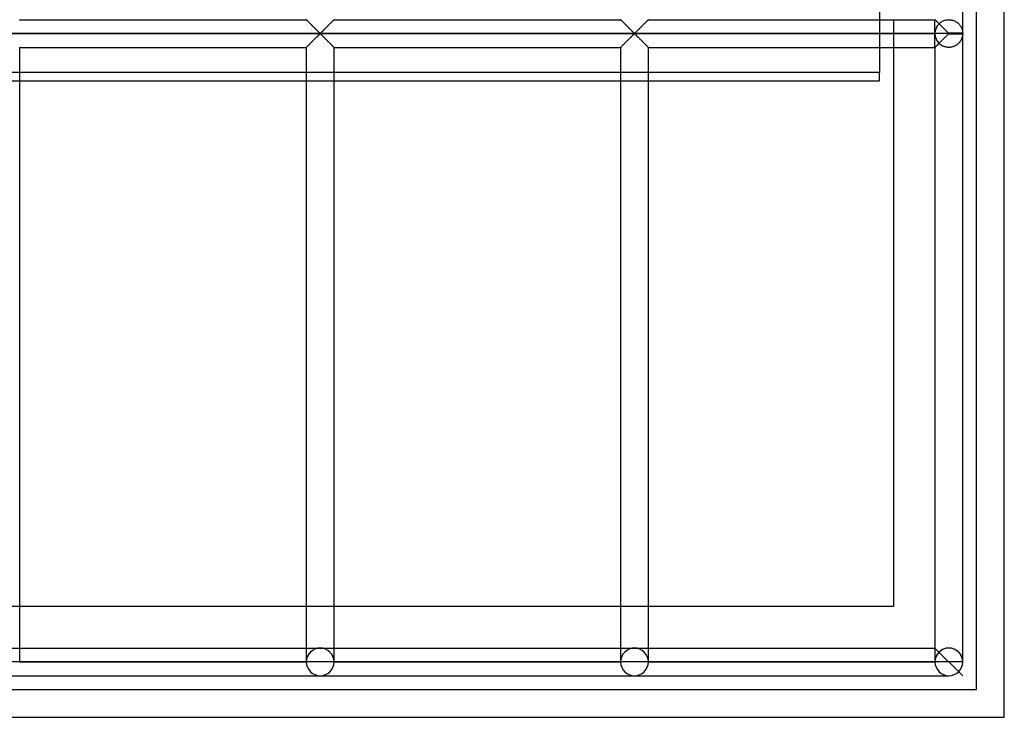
# Model space of a CAD drawing. Header units: millimetres. Extents: x -690 to 690, y -690 to 690.
# Tile 42 of 62: x 512 to 690, y -690 to -564. Entities that reach past the tile are written whole.
import ezdxf

# ---------------------------------------------------------------- set-up
doc = ezdxf.new("R2010")
doc.units = ezdxf.units.MM
doc.layers.add('MAIN-1', color=7, linetype='Continuous')
doc.layers.add('MAIN-2', color=7, linetype='Continuous')

msp = doc.modelspace()

# ---------------------------------------------------------------- linework, layer by layer
at = {"layer": 'MAIN-1'}
for p, q in [((690, -690), (690, 690)), ((682.5, -566.6), (682.5, -340.07)), ((512.5, -564.17), (512.49, -564.17)), ((512.5, -564.17), (564.17, -564.17)), ((564.18, -564.18), (564.17, -564.17)), ((564.17, -564.17), (564.17, -564.17)), ((564.19, -564.19), (564.18, -564.18)), ((564.2, -564.2), (564.19, -564.19)), ((564.22, -564.22), (564.2, -564.2)), ((564.25, -564.25), (564.22, -564.22)), ((564.28, -564.28), (564.25, -564.25)), ((564.31, -564.31), (564.28, -564.28)), ((564.35, -564.35), (564.31, -564.31)), ((564.39, -564.39), (564.35, -564.35)), ((564.43, -564.43), (564.39, -564.39)), ((564.48, -564.48), (564.43, -564.43)), ((568.93, -564.41), (568.85, -564.49)), ((569, -564.33), (568.93, -564.41)), ((569.06, -564.28), (569, -564.33)), ((569.1, -564.23), (569.06, -564.28)), ((569.14, -564.19), (569.1, -564.23)), ((569.16, -564.17), (569.14, -564.19)), ((569.17, -564.17), (569.16, -564.17)), ((569.17, -564.17), (620.83, -564.17)), ((620.84, -564.17), (620.83, -564.17)), ((620.84, -564.18), (620.84, -564.17)), ((620.85, -564.19), (620.84, -564.18)), ((620.87, -564.2), (620.85, -564.19)), ((620.89, -564.22), (620.87, -564.2)), ((620.92, -564.25), (620.89, -564.22)), ((620.94, -564.28), (620.92, -564.25)), ((620.98, -564.31), (620.94, -564.28)), ((621.01, -564.35), (620.98, -564.31)), ((621.05, -564.39), (621.01, -564.35)), ((621.1, -564.43), (621.05, -564.39)), ((621.14, -564.48), (621.1, -564.43)), ((625.59, -564.41), (625.51, -564.49)), ((625.66, -564.33), (625.59, -564.41)), ((625.72, -564.28), (625.66, -564.33)), ((625.77, -564.23), (625.72, -564.28)), ((625.8, -564.19), (625.77, -564.23)), ((625.83, -564.17), (625.8, -564.19)), ((625.83, -564.17), (625.83, -564.17)), ((625.83, -564.17), (677.5, -564.17)), ((677.51, -564.18), (677.5, -564.17)), ((677.5, -564.17), (677.5, -564.17)), ((677.52, -564.19), (677.51, -564.18)), ((677.54, -564.2), (677.52, -564.19)), ((677.56, -564.22), (677.54, -564.2)), ((677.58, -564.25), (677.56, -564.22)), ((677.61, -564.28), (677.58, -564.25)), ((677.64, -564.31), (677.61, -564.28)), ((677.68, -564.35), (677.64, -564.31)), ((677.72, -564.39), (677.68, -564.35)), ((677.76, -564.43), (677.72, -564.39)), ((677.81, -564.48), (677.76, -564.43)), ((564.53, -564.53), (564.48, -564.48)), ((564.58, -564.58), (564.53, -564.53)), ((564.64, -564.63), (564.58, -564.58)), ((564.69, -564.69), (564.64, -564.63)), ((564.75, -564.75), (564.69, -564.69)), ((564.81, -564.81), (564.75, -564.75)), ((564.87, -564.87), (564.81, -564.81)), ((564.93, -564.93), (564.87, -564.87)), ((565, -564.99), (564.93, -564.93)), ((565.06, -565.06), (565, -564.99)), ((565.13, -565.12), (565.06, -565.06)), ((565.19, -565.19), (565.13, -565.12)), ((565.26, -565.26), (565.19, -565.19)), ((565.33, -565.33), (565.26, -565.26)), ((565.4, -565.39), (565.33, -565.33)), ((565.47, -565.46), (565.4, -565.39)), ((565.53, -565.53), (565.47, -565.46)), ((565.6, -565.6), (565.53, -565.53)), ((565.67, -565.67), (565.6, -565.6)), ((565.74, -565.74), (565.67, -565.67)), ((565.81, -565.81), (565.74, -565.74)), ((565.88, -565.87), (565.81, -565.81)), ((565.94, -565.94), (565.88, -565.87)), ((566.01, -566), (565.94, -565.94)), ((566.07, -566.07), (566.01, -566)), ((566.14, -566.13), (566.07, -566.07)), ((566.2, -566.19), (566.14, -566.13)), ((566.26, -566.25), (566.2, -566.19)), ((567.18, -566.15), (567.07, -566.26)), ((567.29, -566.04), (567.18, -566.15)), ((567.4, -565.93), (567.29, -566.04)), ((567.52, -565.81), (567.4, -565.93)), ((567.64, -565.69), (567.52, -565.81)), ((567.76, -565.57), (567.64, -565.69)), ((567.88, -565.45), (567.76, -565.57)), ((568, -565.33), (567.88, -565.45)), ((568.12, -565.22), (568, -565.33)), ((568.23, -565.1), (568.12, -565.22)), ((568.34, -564.99), (568.23, -565.1)), ((568.45, -564.88), (568.34, -564.99)), ((568.56, -564.77), (568.45, -564.88)), ((568.66, -564.67), (568.56, -564.77)), ((568.76, -564.58), (568.66, -564.67)), ((568.85, -564.49), (568.76, -564.58)), ((621.19, -564.53), (621.14, -564.48)), ((621.25, -564.58), (621.19, -564.53)), ((621.3, -564.63), (621.25, -564.58)), ((621.36, -564.69), (621.3, -564.63)), ((621.42, -564.75), (621.36, -564.69)), ((621.48, -564.81), (621.42, -564.75)), ((621.54, -564.87), (621.48, -564.81)), ((621.6, -564.93), (621.54, -564.87)), ((621.66, -564.99), (621.6, -564.93)), ((621.73, -565.06), (621.66, -564.99)), ((621.79, -565.12), (621.73, -565.06)), ((621.86, -565.19), (621.79, -565.12)), ((621.93, -565.26), (621.86, -565.19)), ((621.99, -565.33), (621.93, -565.26)), ((622.06, -565.39), (621.99, -565.33)), ((622.13, -565.46), (622.06, -565.39)), ((622.2, -565.53), (622.13, -565.46)), ((622.27, -565.6), (622.2, -565.53)), ((622.34, -565.67), (622.27, -565.6)), ((622.41, -565.74), (622.34, -565.67)), ((622.47, -565.81), (622.41, -565.74)), ((622.54, -565.87), (622.47, -565.81)), ((622.61, -565.94), (622.54, -565.87)), ((622.67, -566), (622.61, -565.94)), ((622.74, -566.07), (622.67, -566)), ((622.8, -566.13), (622.74, -566.07)), ((622.87, -566.19), (622.8, -566.13)), ((622.93, -566.25), (622.87, -566.19)), ((623.84, -566.15), (623.74, -566.26)), ((623.96, -566.04), (623.84, -566.15)), ((624.07, -565.93), (623.96, -566.04)), ((624.19, -565.81), (624.07, -565.93)), ((624.3, -565.69), (624.19, -565.81)), ((624.42, -565.57), (624.3, -565.69)), ((624.54, -565.45), (624.42, -565.57)), ((624.66, -565.33), (624.54, -565.45)), ((624.78, -565.22), (624.66, -565.33)), ((624.9, -565.1), (624.78, -565.22)), ((625.01, -564.99), (624.9, -565.1)), ((625.12, -564.88), (625.01, -564.99)), ((625.23, -564.77), (625.12, -564.88)), ((625.33, -564.67), (625.23, -564.77)), ((625.42, -564.58), (625.33, -564.67)), ((625.51, -564.49), (625.42, -564.58)), ((677.86, -564.53), (677.81, -564.48)), ((677.91, -564.58), (677.86, -564.53)), ((677.97, -564.63), (677.91, -564.58)), ((678.03, -564.69), (677.97, -564.63)), ((678.08, -564.75), (678.03, -564.69)), ((678.14, -564.81), (678.08, -564.75)), ((678.2, -564.87), (678.14, -564.81)), ((678.27, -564.93), (678.2, -564.87)), ((678.33, -564.99), (678.27, -564.93)), ((678.39, -565.06), (678.33, -564.99)), ((678.46, -565.12), (678.39, -565.06)), ((678.53, -565.19), (678.46, -565.12)), ((678.59, -565.26), (678.53, -565.19)), ((678.66, -565.33), (678.59, -565.26)), ((678.73, -565.39), (678.66, -565.33)), ((678.8, -565.46), (678.73, -565.39)), ((678.87, -565.53), (678.8, -565.46)), ((678.94, -565.6), (678.87, -565.53)), ((679.01, -565.67), (678.94, -565.6)), ((679.07, -565.74), (679.01, -565.67)), ((679.14, -565.81), (679.07, -565.74)), ((679.21, -565.87), (679.14, -565.81)), ((679.27, -565.94), (679.21, -565.87)), ((679.34, -566), (679.27, -565.94)), ((679.41, -566.07), (679.34, -566)), ((679.47, -566.13), (679.41, -566.07)), ((679.53, -566.19), (679.47, -566.13)), ((679.59, -566.25), (679.53, -566.19)), ((680, -566.67), (-680, -566.67)), ((565.22, -568.12), (565.34, -568)), ((565.34, -568), (565.46, -567.88)), ((565.46, -567.88), (565.58, -567.76)), ((565.58, -567.76), (565.7, -567.64)), ((565.7, -567.64), (565.81, -567.52)), ((565.81, -567.52), (565.93, -567.41)), ((565.93, -567.41), (566.04, -567.29)), ((566.04, -567.29), (566.16, -567.18)), ((566.16, -567.18), (566.26, -567.08)), ((566.32, -566.31), (566.26, -566.25)), ((566.26, -567.08), (566.36, -566.98)), ((566.38, -566.37), (566.32, -566.31)), ((566.36, -566.98), (566.46, -566.89)), ((566.43, -566.42), (566.38, -566.37)), ((566.49, -566.47), (566.43, -566.42)), ((566.46, -566.89), (566.55, -566.8)), ((566.54, -566.52), (566.49, -566.47)), ((566.59, -566.57), (566.54, -566.52)), ((566.55, -566.8), (566.67, -566.74)), ((566.67, -566.6), (566.59, -566.57)), ((566.78, -566.53), (566.67, -566.6)), ((566.67, -566.74), (566.74, -566.77)), ((566.74, -566.77), (566.79, -566.81)), ((566.87, -566.45), (566.78, -566.53)), ((566.79, -566.81), (566.85, -566.86)), ((566.85, -566.86), (566.9, -566.91)), ((566.97, -566.36), (566.87, -566.45)), ((566.9, -566.91), (566.96, -566.97)), ((566.96, -566.97), (567.01, -567.02)), ((567.07, -566.26), (566.97, -566.36)), ((567.01, -567.02), (567.07, -567.08)), ((567.07, -567.08), (567.13, -567.14)), ((567.13, -567.14), (567.2, -567.2)), ((567.2, -567.2), (567.26, -567.26)), ((567.26, -567.26), (567.33, -567.33)), ((567.33, -567.33), (567.39, -567.4)), ((567.39, -567.4), (567.46, -567.46)), ((567.46, -567.46), (567.53, -567.53)), ((567.53, -567.53), (567.59, -567.6)), ((567.59, -567.6), (567.66, -567.66)), ((567.66, -567.66), (567.73, -567.73)), ((567.73, -567.73), (567.8, -567.8)), ((567.8, -567.8), (567.87, -567.87)), ((567.87, -567.87), (567.94, -567.94)), ((567.94, -567.94), (568.01, -568.01)), ((621.88, -568.12), (622, -568)), ((622, -568), (622.12, -567.88)), ((622.12, -567.88), (622.24, -567.76)), ((622.24, -567.76), (622.36, -567.64)), ((622.36, -567.64), (622.48, -567.52)), ((622.48, -567.52), (622.6, -567.41)), ((622.6, -567.41), (622.71, -567.29)), ((622.71, -567.29), (622.82, -567.18)), ((622.82, -567.18), (622.93, -567.08)), ((622.99, -566.31), (622.93, -566.25)), ((622.93, -567.08), (623.03, -566.98)), ((623.04, -566.37), (622.99, -566.31)), ((623.03, -566.98), (623.13, -566.89)), ((623.1, -566.42), (623.04, -566.37)), ((623.15, -566.47), (623.1, -566.42)), ((623.13, -566.89), (623.22, -566.8)), ((623.21, -566.52), (623.15, -566.47)), ((623.26, -566.57), (623.21, -566.52)), ((623.22, -566.8), (623.33, -566.74)), ((623.33, -566.6), (623.26, -566.57)), ((623.45, -566.53), (623.33, -566.6)), ((623.33, -566.74), (623.41, -566.77)), ((623.41, -566.77), (623.46, -566.81)), ((623.54, -566.45), (623.45, -566.53)), ((623.46, -566.81), (623.51, -566.86)), ((623.51, -566.86), (623.57, -566.91)), ((623.64, -566.36), (623.54, -566.45)), ((623.57, -566.91), (623.62, -566.97)), ((623.62, -566.97), (623.68, -567.02)), ((623.74, -566.26), (623.64, -566.36)), ((623.68, -567.02), (623.74, -567.08)), ((623.74, -567.08), (623.8, -567.14)), ((623.8, -567.14), (623.86, -567.2)), ((623.86, -567.2), (623.93, -567.26)), ((623.93, -567.26), (623.99, -567.33)), ((623.99, -567.33), (624.06, -567.4)), ((624.06, -567.4), (624.12, -567.46)), ((624.12, -567.46), (624.19, -567.53)), ((624.19, -567.53), (624.26, -567.6)), ((624.26, -567.6), (624.33, -567.66)), ((624.33, -567.66), (624.4, -567.73)), ((624.4, -567.73), (624.47, -567.8)), ((624.47, -567.8), (624.53, -567.87)), ((624.53, -567.87), (624.6, -567.94)), ((624.6, -567.94), (624.67, -568.01)), ((678.55, -568.12), (678.67, -568)), ((678.67, -568), (678.79, -567.88)), ((678.79, -567.88), (678.91, -567.76)), ((678.91, -567.76), (679.03, -567.64)), ((679.03, -567.64), (679.15, -567.52)), ((679.15, -567.52), (679.26, -567.41)), ((679.26, -567.41), (679.38, -567.29)), ((679.38, -567.29), (679.49, -567.18)), ((679.49, -567.18), (679.6, -567.08)), ((679.65, -566.31), (679.59, -566.25)), ((679.6, -567.08), (679.7, -566.98)), ((679.71, -566.37), (679.65, -566.31)), ((679.7, -566.98), (679.79, -566.89)), ((679.77, -566.42), (679.71, -566.37)), ((679.82, -566.47), (679.77, -566.42)), ((679.79, -566.89), (679.89, -566.8)), ((679.87, -566.52), (679.82, -566.47)), ((679.93, -566.57), (679.87, -566.52)), ((679.89, -566.8), (680, -566.74)), ((680, -566.6), (679.93, -566.57)), ((680, -566.67), (680, -566.6)), ((682.5, -566.6), (680, -566.6)), ((682.5, -566.67), (680, -566.67)), ((680, -566.74), (680, -566.67)), ((680, -566.74), (682.5, -566.74)), ((682.5, -680), (682.5, -566.74)), ((512.5, -569.16), (512.5, -569.17)), ((512.5, -680), (512.5, -569.17)), ((512.5, -569.17), (564.17, -569.17)), ((564.17, -569.16), (564.2, -569.14)), ((564.17, -569.17), (564.17, -569.16)), ((564.17, -569.17), (564.17, -680)), ((564.2, -569.14), (564.23, -569.11)), ((564.23, -569.11), (564.28, -569.06)), ((564.28, -569.06), (564.34, -569)), ((564.34, -569), (564.41, -568.93)), ((564.41, -568.93), (564.49, -568.85)), ((564.49, -568.85), (564.58, -568.76)), ((564.58, -568.76), (564.67, -568.66)), ((564.67, -568.66), (564.77, -568.56)), ((564.77, -568.56), (564.88, -568.45)), ((564.88, -568.45), (564.99, -568.35)), ((564.99, -568.35), (565.1, -568.23)), ((565.1, -568.23), (565.22, -568.12)), ((568.01, -568.01), (568.07, -568.08)), ((568.07, -568.08), (568.14, -568.14)), ((568.14, -568.14), (568.21, -568.21)), ((568.21, -568.21), (568.27, -568.27)), ((568.27, -568.27), (568.34, -568.34)), ((568.34, -568.34), (568.4, -568.4)), ((568.4, -568.4), (568.46, -568.46)), ((568.46, -568.46), (568.52, -568.52)), ((568.52, -568.52), (568.58, -568.58)), ((568.58, -568.58), (568.64, -568.64)), ((568.64, -568.64), (568.7, -568.7)), ((568.7, -568.7), (568.75, -568.75)), ((568.75, -568.75), (568.81, -568.81)), ((568.81, -568.81), (568.86, -568.86)), ((568.86, -568.86), (568.9, -568.9)), ((568.9, -568.9), (568.95, -568.95)), ((568.95, -568.95), (568.99, -568.99)), ((568.99, -568.99), (569.02, -569.02)), ((569.02, -569.02), (569.06, -569.06)), ((569.06, -569.06), (569.08, -569.09)), ((569.08, -569.09), (569.11, -569.11)), ((569.11, -569.11), (569.13, -569.13)), ((569.13, -569.13), (569.15, -569.15)), ((569.15, -569.15), (569.16, -569.16)), ((569.16, -569.16), (569.16, -569.16)), ((569.16, -569.16), (569.17, -569.17)), ((569.17, -680), (569.17, -569.17)), ((569.17, -569.17), (620.83, -569.17)), ((620.83, -569.17), (620.84, -569.16)), ((620.83, -569.17), (620.83, -680)), ((620.84, -569.16), (620.86, -569.14)), ((620.86, -569.14), (620.9, -569.11)), ((620.9, -569.11), (620.94, -569.06)), ((620.94, -569.06), (621, -569)), ((621, -569), (621.07, -568.93)), ((621.07, -568.93), (621.15, -568.85)), ((621.15, -568.85), (621.24, -568.76)), ((621.24, -568.76), (621.34, -568.66)), ((621.34, -568.66), (621.44, -568.56)), ((621.44, -568.56), (621.55, -568.45)), ((621.55, -568.45), (621.66, -568.35)), ((621.66, -568.35), (621.77, -568.23)), ((621.77, -568.23), (621.88, -568.12)), ((624.67, -568.01), (624.74, -568.08)), ((624.74, -568.08), (624.81, -568.14)), ((624.81, -568.14), (624.87, -568.21)), ((624.87, -568.21), (624.94, -568.27)), ((624.94, -568.27), (625, -568.34)), ((625, -568.34), (625.07, -568.4)), ((625.07, -568.4), (625.13, -568.46)), ((625.13, -568.46), (625.19, -568.52)), ((625.19, -568.52), (625.25, -568.58)), ((625.25, -568.58), (625.31, -568.64)), ((625.31, -568.64), (625.36, -568.7)), ((625.36, -568.7), (625.42, -568.75)), ((625.42, -568.75), (625.47, -568.81)), ((625.47, -568.81), (625.52, -568.86)), ((625.52, -568.86), (625.57, -568.9)), ((625.57, -568.9), (625.61, -568.95)), ((625.61, -568.95), (625.65, -568.99)), ((625.65, -568.99), (625.69, -569.02)), ((625.69, -569.02), (625.72, -569.06)), ((625.72, -569.06), (625.75, -569.09)), ((625.75, -569.09), (625.78, -569.11)), ((625.78, -569.11), (625.8, -569.13)), ((625.8, -569.13), (625.81, -569.15)), ((625.81, -569.15), (625.82, -569.16)), ((625.82, -569.16), (625.83, -569.16)), ((625.83, -569.16), (625.83, -569.17)), ((625.83, -680), (625.83, -569.17)), ((625.83, -569.17), (677.5, -569.17)), ((670, -569.17), (670, -670)), ((677.5, -569.17), (677.51, -569.16)), ((677.5, -569.17), (677.5, -680)), ((677.51, -569.16), (677.53, -569.14)), ((677.53, -569.14), (677.56, -569.11)), ((677.56, -569.11), (677.61, -569.06)), ((677.61, -569.06), (677.67, -569)), ((677.67, -569), (677.74, -568.93)), ((677.74, -568.93), (677.82, -568.85)), ((677.82, -568.85), (677.91, -568.76)), ((677.91, -568.76), (678.01, -568.66)), ((678.01, -568.66), (678.11, -568.56)), ((678.11, -568.56), (678.21, -568.45)), ((678.21, -568.45), (678.32, -568.35)), ((678.32, -568.35), (678.43, -568.23)), ((678.43, -568.23), (678.55, -568.12)), ((564.17, -670), (512.5, -670)), ((620.83, -670), (569.17, -670)), ((670, -670), (625.83, -670)), ((512.5, -677.5), (564.17, -677.5)), ((569.17, -677.5), (620.83, -677.5)), ((625.83, -677.5), (677.5, -677.5)), ((512.5, -680), (510, -680)), ((564.17, -680), (512.5, -680)), ((566.67, -680), (564.17, -680)), ((569.17, -680), (566.67, -680)), ((620.83, -680), (569.17, -680)), ((623.33, -680), (620.83, -680)), ((625.83, -680), (623.33, -680)), ((677.5, -680), (625.83, -680)), ((680, -680), (677.5, -680)), ((682.5, -680), (680, -680)), ((510, -682.5), (566.67, -682.5)), ((566.67, -682.5), (623.33, -682.5)), ((623.33, -682.5), (680, -682.5)), ((-690, -690), (690, -690))]:
    msp.add_line(p, q, dxfattribs=at)
for centre, start, end in [((680, -566.67), 0, 1.6206), ((680, -566.67), 358.3794, 0), ((566.67, -680), 180, 0), ((623.33, -680), 180, 0), ((680, -680), 180, 0)]:
    msp.add_arc(centre, 2.5, start, end, dxfattribs=at)
at = {"layer": 'MAIN-2'}
for p, q in [((685, -685), (685, 685)), ((667.5, -542.01), (667.5, -573.67)), ((512.49, -564.17), (512.5, -564.17)), ((564.17, -564.17), (564.17, -564.17)), ((564.17, -564.17), (564.19, -564.18)), ((564.19, -564.18), (564.21, -564.21)), ((564.21, -564.21), (564.24, -564.24)), ((564.24, -564.24), (564.28, -564.28)), ((564.28, -564.28), (564.33, -564.32)), ((564.33, -564.32), (564.38, -564.38)), ((564.38, -564.38), (564.44, -564.44)), ((564.44, -564.44), (564.51, -564.51)), ((568.82, -564.51), (568.89, -564.44)), ((568.89, -564.44), (568.95, -564.38)), ((568.95, -564.38), (569.01, -564.32)), ((569.01, -564.32), (569.06, -564.28)), ((569.06, -564.28), (569.09, -564.24)), ((569.09, -564.24), (569.13, -564.21)), ((569.13, -564.21), (569.15, -564.18)), ((569.15, -564.18), (569.16, -564.17)), ((569.16, -564.17), (569.17, -564.17)), ((620.83, -564.17), (620.84, -564.17)), ((620.84, -564.17), (620.85, -564.18)), ((620.85, -564.18), (620.87, -564.21)), ((620.87, -564.21), (620.91, -564.24)), ((620.91, -564.24), (620.94, -564.28)), ((620.94, -564.28), (620.99, -564.32)), ((620.99, -564.32), (621.05, -564.38)), ((621.05, -564.38), (621.11, -564.44)), ((621.11, -564.44), (621.18, -564.51)), ((625.49, -564.51), (625.56, -564.44)), ((625.56, -564.44), (625.62, -564.38)), ((625.62, -564.38), (625.67, -564.32)), ((625.67, -564.32), (625.72, -564.28)), ((625.72, -564.28), (625.76, -564.24)), ((625.76, -564.24), (625.79, -564.21)), ((625.79, -564.21), (625.81, -564.18)), ((625.81, -564.18), (625.83, -564.17)), ((625.83, -564.17), (625.83, -564.17)), ((670, -564.17), (670, -569.17)), ((677.5, -564.17), (677.5, -564.17)), ((677.5, -564.17), (677.51, -564.18)), ((677.5, -566.6), (677.5, -564.17)), ((677.51, -564.18), (677.52, -564.19)), ((677.52, -564.19), (677.54, -564.2)), ((677.54, -564.2), (677.56, -564.23)), ((677.56, -564.23), (677.59, -564.25)), ((677.59, -564.25), (677.62, -564.28)), ((677.62, -564.28), (677.65, -564.32)), ((677.65, -564.32), (677.69, -564.35)), ((677.69, -564.35), (677.73, -564.4)), ((677.73, -564.4), (677.78, -564.44)), ((677.78, -564.44), (677.83, -564.49)), ((678.82, -564.46), (678.96, -564.39)), ((678.96, -564.39), (679.1, -564.33)), ((679.1, -564.33), (679.26, -564.28)), ((679.26, -564.28), (679.41, -564.24)), ((679.41, -564.24), (679.57, -564.2)), ((679.57, -564.2), (679.74, -564.18)), ((679.74, -564.18), (679.9, -564.17)), ((679.9, -564.17), (680.07, -564.17)), ((680.07, -564.17), (680.23, -564.18)), ((680.23, -564.18), (680.39, -564.2)), ((680.39, -564.2), (680.56, -564.23)), ((680.56, -564.23), (680.71, -564.27)), ((680.71, -564.27), (680.87, -564.32)), ((680.87, -564.32), (681.02, -564.38)), ((681.02, -564.38), (681.16, -564.45)), ((681.16, -564.45), (681.29, -564.53)), ((564.51, -564.51), (564.58, -564.58)), ((564.58, -564.58), (564.66, -564.66)), ((564.66, -564.66), (564.74, -564.74)), ((564.74, -564.74), (564.82, -564.82)), ((564.82, -564.82), (564.91, -564.91)), ((564.91, -564.91), (565, -565)), ((565, -565), (565.09, -565.09)), ((565.09, -565.09), (565.18, -565.18)), ((565.18, -565.18), (565.28, -565.28)), ((565.28, -565.28), (565.37, -565.37)), ((565.37, -565.37), (565.47, -565.47)), ((565.47, -565.47), (565.57, -565.56)), ((565.57, -565.56), (565.66, -565.66)), ((565.66, -565.66), (565.76, -565.76)), ((565.76, -565.76), (565.85, -565.85)), ((565.85, -565.85), (565.95, -565.94)), ((565.95, -565.94), (566.04, -566.03)), ((566.04, -566.03), (566.13, -566.12)), ((566.13, -566.12), (566.22, -566.21)), ((566.22, -566.21), (566.3, -566.29)), ((567.03, -566.29), (567.12, -566.21)), ((567.12, -566.21), (567.2, -566.12)), ((567.2, -566.12), (567.29, -566.03)), ((567.29, -566.03), (567.39, -565.94)), ((567.39, -565.94), (567.48, -565.85)), ((567.48, -565.85), (567.57, -565.76)), ((567.57, -565.76), (567.67, -565.66)), ((567.67, -565.66), (567.77, -565.56)), ((567.77, -565.56), (567.86, -565.47)), ((567.86, -565.47), (567.96, -565.37)), ((567.96, -565.37), (568.06, -565.28)), ((568.06, -565.28), (568.15, -565.18)), ((568.15, -565.18), (568.24, -565.09)), ((568.24, -565.09), (568.33, -565)), ((568.33, -565), (568.42, -564.91)), ((568.42, -564.91), (568.51, -564.82)), ((568.51, -564.82), (568.59, -564.74)), ((568.59, -564.74), (568.67, -564.66)), ((568.67, -564.66), (568.75, -564.58)), ((568.75, -564.58), (568.82, -564.51)), ((621.18, -564.51), (621.25, -564.58)), ((621.25, -564.58), (621.33, -564.66)), ((621.33, -564.66), (621.41, -564.74)), ((621.41, -564.74), (621.49, -564.82)), ((621.49, -564.82), (621.58, -564.91)), ((621.58, -564.91), (621.67, -565)), ((621.67, -565), (621.76, -565.09)), ((621.76, -565.09), (621.85, -565.18)), ((621.85, -565.18), (621.94, -565.28)), ((621.94, -565.28), (622.04, -565.37)), ((622.04, -565.37), (622.14, -565.47)), ((622.14, -565.47), (622.23, -565.56)), ((622.23, -565.56), (622.33, -565.66)), ((622.33, -565.66), (622.43, -565.76)), ((622.43, -565.76), (622.52, -565.85)), ((622.52, -565.85), (622.61, -565.94)), ((622.61, -565.94), (622.71, -566.03)), ((622.71, -566.03), (622.8, -566.12)), ((622.8, -566.12), (622.88, -566.21)), ((622.88, -566.21), (622.97, -566.29)), ((623.7, -566.29), (623.78, -566.21)), ((623.78, -566.21), (623.87, -566.12)), ((623.87, -566.12), (623.96, -566.03)), ((623.96, -566.03), (624.05, -565.94)), ((624.05, -565.94), (624.15, -565.85)), ((624.15, -565.85), (624.24, -565.76)), ((624.24, -565.76), (624.34, -565.66)), ((624.34, -565.66), (624.43, -565.56)), ((624.43, -565.56), (624.53, -565.47)), ((624.53, -565.47), (624.63, -565.37)), ((624.63, -565.37), (624.72, -565.28)), ((624.72, -565.28), (624.82, -565.18)), ((624.82, -565.18), (624.91, -565.09)), ((624.91, -565.09), (625, -565)), ((625, -565), (625.09, -564.91)), ((625.09, -564.91), (625.18, -564.82)), ((625.18, -564.82), (625.26, -564.74)), ((625.26, -564.74), (625.34, -564.66)), ((625.34, -564.66), (625.42, -564.58)), ((625.42, -564.58), (625.49, -564.51)), ((677.83, -564.49), (677.88, -564.54)), ((677.88, -564.54), (677.93, -564.6)), ((677.93, -564.6), (677.99, -564.65)), ((677.99, -564.65), (678.05, -564.71)), ((678.05, -564.71), (678.11, -564.77)), ((678.11, -564.77), (678.17, -564.84)), ((678.17, -564.84), (678.23, -564.9)), ((678.23, -564.9), (678.33, -564.8)), ((678.33, -564.8), (678.44, -564.71)), ((678.44, -564.71), (678.56, -564.62)), ((678.56, -564.62), (678.68, -564.54)), ((678.68, -564.54), (678.82, -564.46)), ((681.29, -564.53), (681.42, -564.61)), ((681.42, -564.61), (681.54, -564.7)), ((681.54, -564.7), (681.65, -564.79)), ((681.65, -564.79), (681.75, -564.88)), ((681.75, -564.88), (681.84, -564.98)), ((681.84, -564.98), (681.93, -565.08)), ((681.93, -565.08), (682.01, -565.18)), ((682.01, -565.18), (682.08, -565.28)), ((682.08, -565.28), (682.15, -565.39)), ((682.15, -565.39), (682.21, -565.49)), ((682.21, -565.49), (682.26, -565.6)), ((682.26, -565.6), (682.31, -565.71)), ((682.31, -565.71), (682.35, -565.81)), ((682.35, -565.81), (682.38, -565.91)), ((682.38, -565.91), (682.41, -566.02)), ((682.41, -566.02), (682.44, -566.11)), ((682.44, -566.11), (682.46, -566.21)), ((682.46, -566.21), (682.47, -566.3)), ((-677.5, -566.67), (677.5, -566.67)), ((565.37, -567.96), (565.28, -568.06)), ((565.47, -567.87), (565.37, -567.96)), ((565.57, -567.77), (565.47, -567.87)), ((565.66, -567.67), (565.57, -567.77)), ((565.76, -567.58), (565.66, -567.67)), ((565.85, -567.48), (565.76, -567.58)), ((565.95, -567.39), (565.85, -567.48)), ((566.04, -567.3), (565.95, -567.39)), ((566.13, -567.21), (566.04, -567.3)), ((566.22, -567.12), (566.13, -567.21)), ((566.3, -567.04), (566.22, -567.12)), ((566.3, -566.29), (566.38, -566.37)), ((566.38, -566.96), (566.3, -567.04)), ((566.38, -566.37), (566.46, -566.45)), ((566.46, -566.89), (566.38, -566.96)), ((566.46, -566.45), (566.53, -566.52)), ((566.53, -566.82), (566.46, -566.89)), ((566.53, -566.52), (566.61, -566.58)), ((566.61, -566.76), (566.53, -566.82)), ((566.61, -566.58), (566.72, -566.58)), ((566.72, -566.76), (566.61, -566.76)), ((566.72, -566.58), (566.8, -566.52)), ((566.8, -566.82), (566.72, -566.76)), ((566.8, -566.52), (566.87, -566.45)), ((566.87, -566.89), (566.8, -566.82)), ((566.87, -566.45), (566.95, -566.37)), ((566.95, -566.96), (566.87, -566.89)), ((566.95, -566.37), (567.03, -566.29)), ((567.03, -567.04), (566.95, -566.96)), ((567.12, -567.12), (567.03, -567.04)), ((567.2, -567.21), (567.12, -567.12)), ((567.29, -567.3), (567.2, -567.21)), ((567.39, -567.39), (567.29, -567.3)), ((567.48, -567.48), (567.39, -567.39)), ((567.57, -567.58), (567.48, -567.48)), ((567.67, -567.67), (567.57, -567.58)), ((567.77, -567.77), (567.67, -567.67)), ((567.86, -567.87), (567.77, -567.77)), ((567.96, -567.96), (567.86, -567.87)), ((568.06, -568.06), (567.96, -567.96)), ((622.04, -567.96), (621.94, -568.06)), ((622.14, -567.87), (622.04, -567.96)), ((622.23, -567.77), (622.14, -567.87)), ((622.33, -567.67), (622.23, -567.77)), ((622.43, -567.58), (622.33, -567.67)), ((622.52, -567.48), (622.43, -567.58)), ((622.61, -567.39), (622.52, -567.48)), ((622.71, -567.3), (622.61, -567.39)), ((622.8, -567.21), (622.71, -567.3)), ((622.88, -567.12), (622.8, -567.21)), ((622.97, -567.04), (622.88, -567.12)), ((622.97, -566.29), (623.05, -566.37)), ((623.05, -566.96), (622.97, -567.04)), ((623.05, -566.37), (623.13, -566.45)), ((623.13, -566.89), (623.05, -566.96)), ((623.13, -566.45), (623.2, -566.52)), ((623.2, -566.82), (623.13, -566.89)), ((623.2, -566.52), (623.28, -566.58)), ((623.28, -566.76), (623.2, -566.82)), ((623.28, -566.58), (623.39, -566.58)), ((623.39, -566.76), (623.28, -566.76)), ((623.39, -566.58), (623.47, -566.52)), ((623.47, -566.82), (623.39, -566.76)), ((623.47, -566.52), (623.54, -566.45)), ((623.54, -566.89), (623.47, -566.82)), ((623.54, -566.45), (623.62, -566.37)), ((623.62, -566.96), (623.54, -566.89)), ((623.62, -566.37), (623.7, -566.29)), ((623.7, -567.04), (623.62, -566.96)), ((623.78, -567.12), (623.7, -567.04)), ((623.87, -567.21), (623.78, -567.12)), ((623.96, -567.3), (623.87, -567.21)), ((624.05, -567.39), (623.96, -567.3)), ((624.15, -567.48), (624.05, -567.39)), ((624.24, -567.58), (624.15, -567.48)), ((624.34, -567.67), (624.24, -567.58)), ((624.43, -567.77), (624.34, -567.67)), ((624.53, -567.87), (624.43, -567.77)), ((624.63, -567.96), (624.53, -567.87)), ((624.72, -568.06), (624.63, -567.96)), ((677.5, -566.67), (677.5, -566.67)), ((677.5, -569.17), (677.5, -566.74)), ((682.15, -567.94), (682.11, -568.01)), ((682.19, -567.87), (682.15, -567.94)), ((682.23, -567.8), (682.19, -567.87)), ((682.27, -567.72), (682.23, -567.8)), ((682.3, -567.65), (682.27, -567.72)), ((682.33, -567.58), (682.3, -567.65)), ((682.35, -567.51), (682.33, -567.58)), ((682.38, -567.44), (682.35, -567.51)), ((682.4, -567.37), (682.38, -567.44)), ((682.42, -567.3), (682.4, -567.37)), ((682.43, -567.23), (682.42, -567.3)), ((682.45, -567.17), (682.43, -567.23)), ((682.46, -567.1), (682.45, -567.17)), ((682.47, -567.04), (682.46, -567.1)), ((682.47, -566.3), (682.48, -566.39)), ((682.48, -566.98), (682.47, -567.04)), ((682.48, -566.39), (682.49, -566.47)), ((682.49, -566.92), (682.48, -566.98)), ((682.49, -566.47), (682.5, -566.54)), ((682.5, -566.82), (682.49, -566.87)), ((682.49, -566.87), (682.49, -566.92)), ((682.5, -566.54), (682.5, -566.6)), ((682.5, -566.67), (682.5, -566.67)), ((682.5, -566.74), (682.5, -566.77)), ((682.5, -566.77), (682.5, -566.82)), ((512.5, -569.17), (512.49, -569.16)), ((564.19, -569.15), (564.17, -569.16)), ((564.17, -569.16), (564.17, -569.17)), ((564.21, -569.13), (564.19, -569.15)), ((564.24, -569.1), (564.21, -569.13)), ((564.28, -569.06), (564.24, -569.1)), ((564.33, -569.01), (564.28, -569.06)), ((564.38, -568.95), (564.33, -569.01)), ((564.44, -568.89), (564.38, -568.95)), ((564.51, -568.83), (564.44, -568.89)), ((564.58, -568.75), (564.51, -568.83)), ((564.66, -568.68), (564.58, -568.75)), ((564.74, -568.59), (564.66, -568.68)), ((564.82, -568.51), (564.74, -568.59)), ((564.91, -568.42), (564.82, -568.51)), ((565, -568.34), (564.91, -568.42)), ((565.09, -568.25), (565, -568.34)), ((565.18, -568.15), (565.09, -568.25)), ((565.28, -568.06), (565.18, -568.15)), ((568.15, -568.15), (568.06, -568.06)), ((568.24, -568.25), (568.15, -568.15)), ((568.33, -568.34), (568.24, -568.25)), ((568.42, -568.42), (568.33, -568.34)), ((568.51, -568.51), (568.42, -568.42)), ((568.59, -568.59), (568.51, -568.51)), ((568.67, -568.68), (568.59, -568.59)), ((568.75, -568.75), (568.67, -568.68)), ((568.82, -568.83), (568.75, -568.75)), ((568.89, -568.89), (568.82, -568.83)), ((568.95, -568.95), (568.89, -568.89)), ((569.01, -569.01), (568.95, -568.95)), ((569.06, -569.06), (569.01, -569.01)), ((569.09, -569.1), (569.06, -569.06)), ((569.13, -569.13), (569.09, -569.1)), ((569.15, -569.15), (569.13, -569.13)), ((569.16, -569.16), (569.15, -569.15)), ((569.17, -569.17), (569.16, -569.16)), ((620.84, -569.16), (620.83, -569.17)), ((620.85, -569.15), (620.84, -569.16)), ((620.87, -569.13), (620.85, -569.15)), ((620.91, -569.1), (620.87, -569.13)), ((620.94, -569.06), (620.91, -569.1)), ((620.99, -569.01), (620.94, -569.06)), ((621.05, -568.95), (620.99, -569.01)), ((621.11, -568.89), (621.05, -568.95)), ((621.18, -568.83), (621.11, -568.89)), ((621.25, -568.75), (621.18, -568.83)), ((621.33, -568.68), (621.25, -568.75)), ((621.41, -568.59), (621.33, -568.68)), ((621.49, -568.51), (621.41, -568.59)), ((621.58, -568.42), (621.49, -568.51)), ((621.67, -568.34), (621.58, -568.42)), ((621.76, -568.25), (621.67, -568.34)), ((621.85, -568.15), (621.76, -568.25)), ((621.94, -568.06), (621.85, -568.15)), ((624.82, -568.15), (624.72, -568.06)), ((624.91, -568.25), (624.82, -568.15)), ((625, -568.34), (624.91, -568.25)), ((625.09, -568.42), (625, -568.34)), ((625.18, -568.51), (625.09, -568.42)), ((625.26, -568.59), (625.18, -568.51)), ((625.34, -568.68), (625.26, -568.59)), ((625.42, -568.75), (625.34, -568.68)), ((625.49, -568.83), (625.42, -568.75)), ((625.56, -568.89), (625.49, -568.83)), ((625.62, -568.95), (625.56, -568.89)), ((625.67, -569.01), (625.62, -568.95)), ((625.72, -569.06), (625.67, -569.01)), ((625.76, -569.1), (625.72, -569.06)), ((625.79, -569.13), (625.76, -569.1)), ((625.81, -569.15), (625.79, -569.13)), ((625.83, -569.16), (625.81, -569.15)), ((625.83, -569.17), (625.83, -569.16)), ((677.51, -569.16), (677.5, -569.16)), ((677.5, -569.16), (677.5, -569.17)), ((677.52, -569.15), (677.51, -569.16)), ((677.54, -569.13), (677.52, -569.15)), ((677.56, -569.11), (677.54, -569.13)), ((677.59, -569.08), (677.56, -569.11)), ((677.62, -569.05), (677.59, -569.08)), ((677.65, -569.02), (677.62, -569.05)), ((677.69, -568.98), (677.65, -569.02)), ((677.73, -568.94), (677.69, -568.98)), ((677.78, -568.89), (677.73, -568.94)), ((677.83, -568.84), (677.78, -568.89)), ((677.88, -568.79), (677.83, -568.84)), ((677.93, -568.74), (677.88, -568.79)), ((677.99, -568.68), (677.93, -568.74)), ((678.05, -568.62), (677.99, -568.68)), ((678.11, -568.56), (678.05, -568.62)), ((678.17, -568.5), (678.11, -568.56)), ((678.23, -568.44), (678.17, -568.5)), ((678.3, -568.5), (678.23, -568.44)), ((678.37, -568.56), (678.3, -568.5)), ((678.45, -568.63), (678.37, -568.56)), ((678.53, -568.69), (678.45, -568.63)), ((678.61, -568.74), (678.53, -568.69)), ((678.7, -568.8), (678.61, -568.74)), ((678.79, -568.85), (678.7, -568.8)), ((678.88, -568.9), (678.79, -568.85)), ((678.98, -568.95), (678.88, -568.9)), ((679.08, -568.99), (678.98, -568.95)), ((679.18, -569.03), (679.08, -568.99)), ((679.29, -569.06), (679.18, -569.03)), ((679.39, -569.09), (679.29, -569.06)), ((679.5, -569.12), (679.39, -569.09)), ((679.61, -569.14), (679.5, -569.12)), ((679.72, -569.15), (679.61, -569.14)), ((679.84, -569.16), (679.72, -569.15)), ((679.95, -569.17), (679.84, -569.16)), ((680.06, -569.17), (679.95, -569.17)), ((680.17, -569.16), (680.06, -569.17)), ((680.29, -569.15), (680.17, -569.16)), ((680.4, -569.13), (680.29, -569.15)), ((680.51, -569.11), (680.4, -569.13)), ((680.62, -569.09), (680.51, -569.11)), ((680.72, -569.06), (680.62, -569.09)), ((680.83, -569.03), (680.72, -569.06)), ((680.93, -568.99), (680.83, -569.03)), ((681.03, -568.94), (680.93, -568.99)), ((681.13, -568.9), (681.03, -568.94)), ((681.22, -568.85), (681.13, -568.9)), ((681.31, -568.79), (681.22, -568.85)), ((681.4, -568.74), (681.31, -568.79)), ((681.48, -568.68), (681.4, -568.74)), ((681.56, -568.62), (681.48, -568.68)), ((681.64, -568.56), (681.56, -568.62)), ((681.71, -568.49), (681.64, -568.56)), ((681.77, -568.43), (681.71, -568.49)), ((681.84, -568.36), (681.77, -568.43)), ((681.9, -568.3), (681.84, -568.36)), ((681.95, -568.23), (681.9, -568.3)), ((682.01, -568.16), (681.95, -568.23)), ((682.06, -568.09), (682.01, -568.16)), ((682.11, -568.01), (682.06, -568.09)), ((667.5, -573.67), (346.13, -573.67)), ((667.5, -575.22), (667.5, -573.67)), ((343.55, -575.22), (667.5, -575.22)), ((512.5, -670), (507.5, -670)), ((569.17, -670), (564.17, -670)), ((625.83, -670), (620.83, -670)), ((670, -670), (670, -670)), ((670, -670), (670, -670)), ((510, -677.5), (512.5, -677.5)), ((564.17, -677.5), (566.67, -677.5)), ((566.67, -677.5), (569.17, -677.5)), ((620.83, -677.5), (623.33, -677.5)), ((623.33, -677.5), (625.83, -677.5)), ((677.5, -677.5), (682.5, -682.5)), ((677.5, -677.5), (682.5, -682.5)), ((677.5, -677.5), (682.5, -682.5)), ((677.5, -677.5), (682.5, -682.5)), ((512.5, -680), (512.5, -680)), ((512.5, -680), (512.5, -680)), ((564.17, -680), (512.5, -680)), ((512.5, -680), (564.17, -680)), ((512.5, -680), (512.5, -680)), ((512.5, -680), (564.17, -680)), ((564.17, -680), (564.17, -680)), ((564.17, -680), (564.17, -680)), ((564.17, -680), (564.17, -680)), ((569.17, -680), (569.17, -680)), ((569.17, -680), (569.17, -680)), ((620.83, -680), (569.17, -680)), ((569.17, -680), (620.83, -680)), ((569.17, -680), (569.17, -680)), ((569.17, -680), (620.83, -680)), ((620.83, -680), (620.83, -680)), ((620.83, -680), (620.83, -680)), ((620.83, -680), (620.83, -680)), ((625.83, -680), (625.83, -680)), ((625.83, -680), (625.83, -680)), ((677.5, -680), (625.83, -680)), ((625.83, -680), (677.5, -680)), ((625.83, -680), (625.83, -680)), ((625.83, -680), (677.5, -680)), ((677.5, -680), (677.5, -680)), ((677.5, -680), (677.5, -680)), ((677.5, -680), (677.5, -680)), ((682.5, -680), (682.5, -680)), ((682.5, -680), (682.5, -680)), ((682.5, -680), (682.5, -680)), ((-685, -685), (685, -685)), ((685, -685), (685, -685)), ((685, -685), (685, -685)), ((690, -690), (690, -690))]:
    msp.add_line(p, q, dxfattribs=at)
for centre, major_axis, start_param, end_param in [((680, -566.67), (2.5, 0), 2.355795, 3.141593), ((680, -566.67), (2.5, 0), 3.141593, 3.927391), ((566.67, -680), (0, 2.5), -1.570796, 1.570796), ((566.67, -680), (0, -2.5), -3.141593, -1.570796), ((566.67, -680), (0, 2.5), -1.570796, 0), ((623.33, -680), (0, 2.5), -1.570796, 1.570796), ((623.33, -680), (0, -2.5), -3.141593, -1.570796), ((623.33, -680), (0, 2.5), -1.570796, 0), ((680, -680), (0, 2.5), -1.570796, 1.570796), ((680, -680), (-2.5, 0), -3.141593, -0.785398), ((680, -680), (0, -2.5), -2.356194, -1.570796), ((566.67, -680), (0, -2.5), -1.570796, 0), ((566.67, -680), (0, 2.5), 3.141593, 4.712389), ((623.33, -680), (0, -2.5), -1.570796, 0), ((623.33, -680), (0, 2.5), 3.141593, 4.712389)]:
    msp.add_ellipse(centre, major_axis=major_axis, ratio=1, start_param=start_param, end_param=end_param, dxfattribs=at)

doc.saveas('drawing.dxf')
